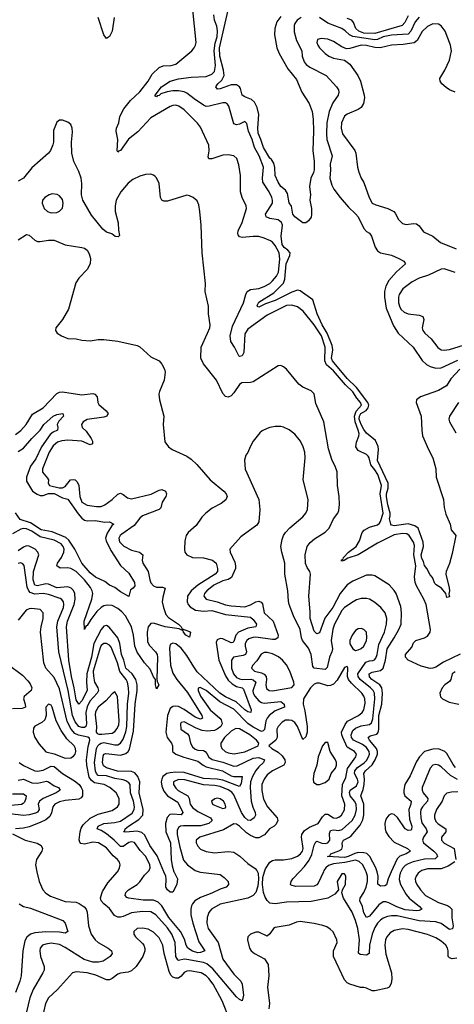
# Model space of a CAD drawing. Header units: inches. Extents: x 1552611 to 1694776, y 811966 to 917215.
# Tile 61 of 256: x 1572521 to 1575665, y 859044 to 866154. Entities that reach past the tile are written whole.
import ezdxf

# ---------------------------------------------------------------- set-up
doc = ezdxf.new("R2010")
doc.units = ezdxf.units.IN
doc.header["$MEASUREMENT"] = 0
doc.layers.add('B5875', color=7, linetype='Continuous')
doc.layers.add('B5876', color=7, linetype='Continuous')

msp = doc.modelspace()

# ---------------------------------------------------------------- linework, layer by layer
at = {"layer": 'B5875', "color": 5}
for points, elevation in [([(1572646.3, 860000), (1572661.3, 859930), (1572688, 859870), (1572710, 859845.2), (1572744, 859824), (1572850, 859786.7), (1572930, 859781.6), (1572952.4, 859772.4), (1572986.6, 859746.6), (1573001.3, 859730), (1573010.2, 859710), (1573019.8, 859610), (1573038.9, 859550), (1573068.1, 859510), (1573090, 859490.1), (1573161.7, 859450), (1573186, 859430), (1573190.2, 859410), (1573175.3, 859390), (1573124, 859356), (1573092.4, 859347.6), (1573050, 859348.7), (1572986.7, 859366.7), (1572850, 859454), (1572810, 859474.9), (1572750, 859484.9), (1572710, 859479.2), (1572686.7, 859470), (1572670.2, 859450), (1572667.5, 859430), (1572672.9, 859390), (1572697.8, 859317.8), (1572697.1, 859290), (1572689.3, 859270), (1572617.6, 859150), (1572594.8, 859090), (1572556.5, 858930)], 860), ([(1574240.7, 860000), (1574244.9, 859990), (1574248.5, 859948.5), (1574243.6, 859896.4), (1574228.9, 859851.1), (1574210.7, 859829.2), (1574170.1, 859809.9), (1573970, 859766.7), (1573909.4, 859730), (1573890, 859707.1), (1573876.3, 859670), (1573875.1, 859630), (1573883.7, 859590), (1573955.7, 859490), (1573990.6, 859370.6), (1574070, 859261.3), (1574120.3, 859210), (1574130.2, 859190.2), (1574139.6, 859110), (1574130, 859069), (1574110, 859078.4), (1574090, 859098.5), (1573918.9, 859298.9), (1573875.6, 859335.6), (1573850, 859346.6), (1573730, 859368.4), (1573710, 859369.1), (1573670, 859360.5), (1573664.1, 859364.1), (1573649.9, 859390), (1573646.7, 859490), (1573622.6, 859550), (1573590, 859596.2), (1573507, 859690), (1573470, 859710.8), (1573410, 859714.8), (1573330, 859703.1), (1573270, 859677.8), (1573250, 859672.6), (1573230, 859673.9), (1573206.2, 859686.2), (1573170, 859734.4), (1573128.9, 859768.9), (1573111.5, 859790), (1573106.7, 859813.3), (1573121, 859859), (1573159.9, 859920.1), (1573228.7, 860000)], 860), ([(1573820.4, 860000), (1573830, 859996.8), (1573970, 859982.3), (1574000, 859960), (1574028.5, 859930), (1574031.8, 859910), (1574014.9, 859890), (1573970, 859875.7), (1573910, 859845.9), (1573830, 859814.4), (1573789.1, 859790), (1573770.2, 859770), (1573764.6, 859755.4), (1573759.5, 859730), (1573759.6, 859690), (1573772.4, 859630), (1573815.9, 859495.9), (1573860.3, 859430), (1573830, 859418), (1573810, 859416.5), (1573770, 859428.6), (1573737.8, 859450), (1573725, 859470), (1573714.1, 859514.1), (1573683.9, 859570), (1573599.6, 859670), (1573550, 859754), (1573522.5, 859782.5), (1573490, 859796.3), (1573415.1, 859795.1), (1573309.9, 859809.9), (1573295.6, 859815.6), (1573284, 859830), (1573290, 859851.4), (1573308.6, 859870), (1573370, 859909.4), (1573390, 859927.6), (1573423.1, 859976.9), (1573446.8, 860000)], 840), ([(1573636.9, 860000), (1573637.6, 859997.6), (1573662.2, 859950), (1573658, 859910), (1573630, 859852.7), (1573610, 859853.6), (1573590, 859869.8), (1573579.3, 859890), (1573581.4, 859950), (1573577.4, 859970), (1573564.7, 860000)], 820), ([(1575416, 860000), (1575402.9, 859990), (1575388.6, 859970), (1575382.3, 859950), (1575384.3, 859930), (1575392.8, 859910), (1575419.8, 859870), (1575456.5, 859830), (1575550, 859780.1), (1575616.3, 859756.3), (1575630, 859748.7), (1575646.3, 859730), (1575647, 859667), (1575655, 859610), (1575652.1, 859587.9), (1575630, 859584.8), (1575570, 859627.5), (1575530, 859639.6), (1575410, 859647.2), (1575250, 859682), (1575210, 859683.4), (1575181.5, 859678.5), (1575150, 859664.9), (1575130, 859650.4), (1575110, 859629.9), (1575090, 859598.3), (1575071.2, 859550), (1575052, 859470), (1575047.7, 859410), (1575030, 859398.6), (1574983.9, 859403.9), (1574972.7, 859412.7), (1574978.1, 859510), (1574966.2, 859590), (1574950.3, 859650), (1574926.6, 859710), (1574864.2, 859810), (1574851.8, 859848.2), (1574855.1, 859870), (1574878.4, 859910), (1574879.6, 859970), (1574870, 859986), (1574850, 859987), (1574818.4, 859930), (1574827.7, 859870), (1574799.7, 859840.3), (1574750.1, 859809.9), (1574630, 859785.2), (1574450, 859780.8), (1574370, 859769.9), (1574330, 859774.6), (1574310, 859793.8), (1574297.2, 859817.2), (1574285.7, 859850), (1574278.3, 859910), (1574280.7, 859959.3), (1574292.3, 860000)], 860), ([(1574717.4, 860000), (1574680.3, 859919.7), (1574670, 859907), (1574650, 859897.3), (1574514.8, 859894.8), (1574485, 859905), (1574479.6, 859910), (1574483.5, 859930), (1574497.2, 859950), (1574545.3, 860000)], 840), ([(1575277.5, 860000), (1575272.3, 859990), (1575267.4, 859970), (1575266, 859946), (1575274.2, 859910), (1575315.8, 859835.8), (1575336.8, 859810), (1575413.2, 859750), (1575430.2, 859729.8), (1575410, 859720.7), (1575390, 859719.6), (1575310, 859727.1), (1575247.7, 859747.7), (1575190, 859776), (1575170, 859782.8), (1575150, 859783), (1575119, 859761), (1575050, 859679.8), (1575030, 859670.8), (1575010, 859704.7), (1574999.5, 859750), (1574981.6, 859790), (1574983.2, 859810), (1575009.6, 859850.4), (1575025.8, 859890), (1575035.6, 859930), (1575035.5, 859970), (1575026, 860000)], 840), ([(1575207.6, 860000), (1575185.1, 859950), (1575174.1, 859905.9), (1575161.8, 859898.1), (1575130, 859896.5), (1575112.5, 859912.5), (1575114.5, 859970), (1575105.7, 860000)], 820), ([(1572516.5, 859770), (1572550, 859751), (1572598.7, 859738.7), (1572832.7, 859650), (1572849, 859629), (1572868.5, 859570), (1572850, 859558), (1572810, 859565.4), (1572710, 859566.4), (1572630, 859559.9), (1572599.1, 859550), (1572572.1, 859527.9), (1572558.6, 859501.4), (1572543.3, 859430), (1572531.6, 859250), (1572521.6, 859210), (1572491.4, 859130)], 840), ([(1575682.2, 859377.8), (1575650, 859372.2), (1575630, 859379.2), (1575619.2, 859390), (1575620.2, 859430), (1575615.9, 859450), (1575604.2, 859470), (1575570, 859500.7), (1575530, 859524.5), (1575470, 859548.6), (1575330, 859584.7), (1575290, 859589), (1575230, 859577.1), (1575200.6, 859559.4), (1575176.1, 859530), (1575167.3, 859510), (1575161.2, 859470), (1575170, 859406.8), (1575210.3, 859270), (1575211.9, 859228.1), (1575206.9, 859193.1), (1575192.7, 859167.3), (1575179.3, 859160.7), (1575090, 859140.9), (1575070, 859140.9), (1575030, 859160.9), (1575010, 859166), (1574984.8, 859164.8), (1574910, 859189.6), (1574890, 859198.7), (1574870, 859219.5), (1574790.9, 859390), (1574789.7, 859430), (1574818, 859490), (1574815.1, 859510), (1574787.3, 859567.3), (1574767.1, 859587.1), (1574742.3, 859602.3), (1574713.7, 859613.7), (1574650, 859628.3), (1574550, 859641), (1574524.1, 859635.9), (1574470, 859615.4), (1574370, 859599.2), (1574355.8, 859590), (1574330, 859552.3), (1574310, 859535.1), (1574250, 859565.1), (1574230, 859564.5), (1574190, 859549.3), (1574170.7, 859530), (1574168, 859510), (1574183.8, 859450), (1574194.9, 859430), (1574219.1, 859410), (1574292.7, 859372.7), (1574317.6, 859330), (1574322.3, 859250), (1574312.5, 859167.5), (1574328.3, 859050), (1574324.2, 859010)], 880), ([(1574041.1, 858930), (1573985.6, 859070), (1573920.9, 859190), (1573890, 859230.5), (1573869.8, 859250), (1573833.3, 859270), (1573750, 859286.5), (1573730, 859283.4), (1573710, 859272.4), (1573690, 859248), (1573670, 859233.4), (1573650, 859232.7), (1573630, 859239.4), (1573614.1, 859254.1), (1573601.1, 859281.1), (1573566.6, 859410), (1573556.5, 859470), (1573530, 859523.1), (1573490, 859563.8), (1573450, 859585.8), (1573410, 859594.6), (1573370, 859590.8), (1573345.7, 859570), (1573345.7, 859550), (1573358, 859530), (1573410, 859483.7), (1573419.1, 859470), (1573425.8, 859445.8), (1573425.2, 859430), (1573411.9, 859390), (1573364.3, 859315.7), (1573330, 859285), (1573305.3, 859274.7), (1573250, 859268.9), (1573230, 859261.8), (1573190, 859229.8), (1573170, 859220.2), (1573150, 859220.2), (1573073, 859253), (1573010, 859269.9), (1572930, 859278.5), (1572903.1, 859270), (1572794.3, 859150), (1572728.5, 859090), (1572707.9, 859050), (1572671, 858890)], 880)]:
    msp.add_lwpolyline(points, dxfattribs=dict(at, elevation=elevation))
at = {"layer": 'B5876', "color": 5}
for points, elevation in [([(1574410, 866177), (1574381, 866139), (1574366.3, 866090), (1574364.2, 866044.2), (1574381.8, 865950), (1574397, 865910), (1574459.5, 865799.5), (1574522.8, 865722.8), (1574562, 865630), (1574614.5, 865550), (1574635.6, 865490), (1574644.5, 865435.5), (1574646.4, 865350), (1574640.6, 865210), (1574650.8, 865130), (1574650.3, 865069.7), (1574647.3, 865050), (1574627.7, 865010), (1574617.3, 864950), (1574624, 864890), (1574619.1, 864850), (1574630.6, 864790), (1574632.8, 864747.2), (1574630, 864728.7), (1574610, 864702), (1574590, 864688), (1574570, 864688), (1574510, 864729.3), (1574496, 864750), (1574486.3, 864806.3), (1574470, 864832.3), (1574458.4, 864898.4), (1574443.4, 864923.4), (1574409.9, 864950), (1574390, 864981.1), (1574370, 865029.3), (1574367.5, 865087.5), (1574358.5, 865118.5), (1574343.2, 865143.2), (1574330, 865154.6), (1574283.4, 865230), (1574265.4, 865290), (1574245.8, 865334.2), (1574242.9, 865370), (1574251.1, 865470), (1574239, 865519), (1574218.9, 865558.9), (1574198.4, 865578.4), (1574150, 865595.9), (1574130.6, 865610), (1574117.8, 865657.8), (1574109.9, 865670), (1574090, 865684.5), (1574050, 865682.4), (1573970, 865654), (1573952.1, 865652.1), (1573939.8, 865670), (1573953.4, 865690), (1573982.7, 865717.3), (1573999, 865750), (1573995.9, 865790), (1573968.3, 865890), (1573967.4, 865950), (1574049.3, 866310)], 740), ([(1575707.7, 861572.3), (1575585.1, 861514.9), (1575530, 861478.3), (1575510, 861470.6), (1575490, 861469.9), (1575424.9, 861484.9), (1575330.7, 861530), (1575310.5, 861550), (1575311.6, 861570), (1575356.8, 861623.2), (1575370, 861654.2), (1575386.6, 861670), (1575449.9, 861690.1), (1575470, 861701.7), (1575488.8, 861730), (1575492.4, 861750), (1575460.7, 861930), (1575444.5, 861970), (1575390, 862066.6), (1575381.4, 862090), (1575376.7, 862130), (1575385.8, 862210), (1575371, 862290), (1575377.1, 862357.1), (1575370, 862381.1), (1575336.8, 862430), (1575321.1, 862441.1), (1575290, 862444.2), (1575230, 862433.1), (1575110, 862374.2), (1574970, 862289.2), (1574894.6, 862265.4), (1574868.6, 862248.6), (1574850, 862245), (1574845, 862250), (1574859.7, 862260.3), (1574862, 862270), (1574899.1, 862310), (1574954.9, 862350), (1574979, 862390), (1574998.4, 862450), (1575012.5, 862467.5), (1575050, 862489.6), (1575110, 862505.3), (1575122.7, 862517.3), (1575130.8, 862529.2), (1575149.5, 862590), (1575128.4, 862730), (1575138.7, 862790), (1575110.8, 862870), (1575090, 862904.3), (1575059.7, 862939.7), (1575049.5, 862989.5), (1575042.3, 863002.3), (1575030, 863014.2), (1574970, 863042.4), (1574952.2, 863070), (1574957.2, 863102.8), (1574974.5, 863145.5), (1574975.4, 863164.6), (1574970.2, 863190), (1574947, 863250), (1574941.8, 863290), (1574954.1, 863325.9), (1574993.1, 863370), (1574986.4, 863390), (1574960.3, 863420.3), (1574930, 863466.8), (1574877.5, 863517.5), (1574790, 863618.8), (1574740.5, 863660.5), (1574729, 863690), (1574730.9, 863790), (1574702.8, 863870), (1574650, 863951.4), (1574570.7, 864050), (1574530, 864081.5), (1574490, 864092.8), (1574450, 864089.3), (1574310, 864019.5), (1574170, 863918.8), (1574150, 863886.3), (1574143.1, 863750), (1574130, 863726.1), (1574110, 863722.3), (1574106.6, 863726.6), (1574075.6, 863790), (1574049.4, 863830), (1574043.6, 863870), (1574059.6, 863940.4), (1574140.4, 864110), (1574156.2, 864170), (1574166.1, 864190), (1574190, 864204.7), (1574250, 864212.9), (1574290, 864226.8), (1574329.9, 864250), (1574350, 864268.1), (1574378.1, 864301.9), (1574393.2, 864330), (1574403.7, 864423.7), (1574399, 864470), (1574370, 864523.2), (1574350, 864547), (1574336.2, 864556.2), (1574290, 864577.2), (1574250, 864587.6), (1574210, 864589.4), (1574130, 864580.9), (1574110, 864586.6), (1574100.7, 864600.7), (1574097.7, 864610), (1574101.3, 864630), (1574130.5, 864690), (1574162.3, 864790), (1574158, 864810), (1574129.3, 864869.2), (1574119.1, 864910), (1574119.2, 865030), (1574105.7, 865105.7), (1574091.4, 865151.4), (1574070, 865171.1), (1574030, 865179.3), (1573990, 865174.5), (1573910, 865149.9), (1573889, 865149), (1573884.8, 865164.8), (1573892.7, 865207.3), (1573888.8, 865248.8), (1573830, 865378), (1573807.3, 865407.3), (1573710, 865502.4), (1573673, 865530), (1573650, 865536.5), (1573630, 865534.6), (1573610, 865526.2), (1573470, 865444.5), (1573375.7, 865344.3), (1573309.1, 865290.9), (1573250, 865208.5), (1573235.3, 865204.7), (1573230, 865196.2), (1573226.1, 865206.1), (1573230.4, 865290), (1573219.9, 865350), (1573222.2, 865370), (1573237.4, 865410), (1573244.5, 865455.5), (1573273.3, 865510), (1573322, 865570), (1573390, 865632.1), (1573450.9, 865709.1), (1573480.3, 865759.7), (1573530, 865807.8), (1573558.8, 865821.2), (1573616.3, 865823.7), (1573650, 865833), (1573765.7, 865930), (1573783.5, 865950), (1573793.3, 865970), (1573796.4, 865990), (1573773.8, 866226.2)], 780), ([(1575704.9, 863630), (1575639.5, 863560.5), (1575608.8, 863510), (1575550, 863476.2), (1575419, 863430), (1575391.2, 863410), (1575388.3, 863390), (1575424.2, 863290), (1575429.1, 863190), (1575435.5, 863150), (1575478, 863050), (1575510.3, 862990), (1575530.3, 862910.3), (1575532.6, 862850), (1575586.2, 862690), (1575591.2, 862631.2), (1575603.6, 862583.6), (1575634.9, 862510), (1575642.8, 862470), (1575676, 862430), (1575650, 862298), (1575630, 862228), (1575604.9, 862170), (1575603.8, 862150), (1575627.7, 862052.3), (1575630.4, 862029.6), (1575626, 862006), (1575630, 861986), (1575610, 861981.2), (1575602, 862010), (1575572.3, 862050), (1575532.3, 862072.3), (1575523.2, 862083.2), (1575506.3, 862126.3), (1575490, 862144), (1575466.6, 862190), (1575450, 862212), (1575441.9, 862241.9), (1575430, 862263.5), (1575424.5, 862290), (1575441.6, 862350), (1575440.2, 862380.2), (1575402.8, 862482.8), (1575379.7, 862499.7), (1575330, 862512.4), (1575230, 862498.5), (1575210, 862504.2), (1575206.2, 862510), (1575194.8, 862550), (1575201, 862570), (1575201.1, 862590), (1575182.7, 862650), (1575173.2, 862710), (1575174.2, 862730), (1575186.5, 862770), (1575186.6, 862806.6), (1575109.9, 862970), (1575117.2, 863050), (1575112.9, 863072.9), (1575095, 863115), (1575030, 863168.7), (1575010, 863195.2), (1574990, 863230.5), (1574976.7, 863270), (1574977.6, 863290), (1574989.4, 863310), (1575027.2, 863332.8), (1575041.6, 863350), (1575045.1, 863370), (1575040.1, 863390), (1574957.8, 863497.8), (1574890, 863562.7), (1574783, 863690), (1574777.1, 863710), (1574785, 863770), (1574780.6, 863800.6), (1574745.1, 863890), (1574709.8, 863949.8), (1574672, 864030), (1574641.9, 864130), (1574550, 864196.4), (1574530, 864199.9), (1574490, 864186.7), (1574370, 864125.6), (1574298.4, 864101.6), (1574250, 864077.7), (1574242, 864082), (1574239.2, 864090), (1574250, 864114.8), (1574358.2, 864181.8), (1574428.9, 864251.1), (1574439.4, 864280.6), (1574448.5, 864390), (1574475.4, 864450), (1574476.2, 864470), (1574459.3, 864490), (1574433.6, 864510), (1574420.2, 864530), (1574413.3, 864590), (1574420.9, 864670), (1574413.8, 864690), (1574390, 864707.9), (1574330, 864717.2), (1574304.7, 864730), (1574298.9, 864750), (1574349.7, 864830), (1574349.7, 864850), (1574345.4, 864870), (1574326.6, 864910), (1574280.4, 864980.4), (1574277.7, 865010), (1574284.5, 865090), (1574253, 865170), (1574220.1, 865230), (1574201.5, 865290), (1574176.4, 865350), (1574163.9, 865403.9), (1574150, 865418.7), (1574110, 865399.8), (1574090, 865395.4), (1574070, 865403), (1574033.9, 865530), (1574024.3, 865544.2), (1574010, 865553.6), (1573990, 865553.4), (1573891.6, 865528.4), (1573870, 865528.3), (1573850, 865535.9), (1573782.1, 865582.1), (1573730, 865624), (1573710, 865634.1), (1573670, 865640.5), (1573630, 865639.9), (1573587.3, 865632.7), (1573541.7, 865618.3), (1573530, 865607.6), (1573515.9, 865604.1), (1573510, 865596.2), (1573501.1, 865601.1), (1573501.1, 865610), (1573547.7, 865670), (1573609.4, 865710.6), (1573670, 865726.8), (1573760.5, 865739.5), (1573870, 865743.9), (1573910, 865759.8), (1573930, 865779.1), (1573936.3, 865823.7), (1573927.8, 865930), (1573936.1, 865983.9), (1573950, 866030.3), (1573952.6, 866072.6), (1573946.9, 866106.9), (1573929.4, 866150), (1573924.2, 866190)], 760), ([(1575330, 866180.7), (1575306.4, 866133.6), (1575286.8, 866113.2), (1575090, 866053.7), (1575010, 866056.8), (1574974.5, 866070), (1574953.4, 866090), (1574934.7, 866134.7), (1574922.4, 866150), (1574890, 866162.1)], 740), ([(1573205, 866170), (1573189, 866071), (1573170, 866032.7), (1573150, 866019.3), (1573130, 866044), (1573087.8, 866170)], 780), ([(1574556.9, 866170), (1574528.5, 866150), (1574512.3, 866127.7), (1574507.4, 866112.6), (1574505.4, 866065.4), (1574524.2, 866004.2), (1574560.9, 865930), (1574563.1, 865890), (1574578, 865850), (1574592.9, 865830), (1574618.9, 865810), (1574737.2, 865750), (1574811.7, 865670), (1574827, 865647), (1574830.2, 865630), (1574823.6, 865610), (1574786.2, 865553.8), (1574759.1, 865490), (1574743.4, 865410), (1574739.9, 865330), (1574743.1, 865290), (1574780.7, 865170), (1574766.8, 865110), (1574769.5, 865069.5), (1574765.3, 865010), (1574778.5, 864958.5), (1574794, 864930), (1574839.3, 864870), (1574899.4, 864799.4), (1574950, 864753), (1574968.4, 864730), (1575010, 864646), (1575030, 864623.8), (1575050, 864612.7), (1575065.3, 864590), (1575092.5, 864512.5), (1575110, 864486), (1575130.2, 864470.2), (1575210, 864452.9), (1575262.8, 864430), (1575298.8, 864410), (1575310.8, 864390), (1575246.2, 864333.8), (1575191, 864270), (1575170.1, 864230), (1575159.8, 864190), (1575158.5, 864150), (1575170.5, 864070.5), (1575223.6, 863943.6), (1575257.7, 863890), (1575366.7, 863790), (1575432.6, 863692.6), (1575464.3, 863664.3), (1575489.4, 863649.4), (1575530, 863637.2), (1575570, 863641.1), (1575690, 863694.9)], 760), ([(1575670, 865630.8), (1575630, 865647.5), (1575604.4, 865664.4), (1575575.4, 865690), (1575561.6, 865710), (1575559.5, 865730), (1575595.5, 865790), (1575630, 865862), (1575643.5, 865930), (1575638, 865970), (1575599.2, 866070), (1575570, 866109.8), (1575550, 866121.3), (1575510, 866123.2), (1575470, 866106), (1575432, 866067.9), (1575396.6, 866003.4), (1575373.8, 865986.2), (1575293.7, 865973.7), (1575210, 865968.9), (1575128.4, 865951.6), (1575090, 865952.4), (1575030, 865967.7), (1574990, 865970.3), (1574910, 865945.2), (1574884.7, 865944.7), (1574850, 865957), (1574790, 865996.2), (1574750, 866013.3), (1574701.8, 866018.2), (1574674.8, 866010), (1574670.4, 865990), (1574677.4, 865970), (1574690.3, 865950), (1574730, 865909.2), (1574757, 865890), (1574790, 865876.3), (1574870, 865861.2), (1574910, 865832.6), (1574966.4, 865750), (1574985.2, 865710), (1575012.9, 865610), (1575014.7, 865590), (1575007.1, 865550), (1574990, 865519.9), (1574970, 865504.7), (1574890, 865472.7), (1574870, 865457.4), (1574847.5, 865410), (1574845.5, 865370), (1574855.9, 865330), (1574945.8, 865210), (1574952.9, 865190), (1574964.7, 865090), (1574973.9, 865053.9), (1574990, 865010.7), (1575010, 864978), (1575048.1, 864870), (1575070, 864830.2), (1575096.2, 864816.2), (1575184.4, 864790), (1575226, 864770), (1575237.8, 864757.8), (1575261.1, 864710), (1575290, 864682.4), (1575315.1, 864675.1), (1575370, 864682.6), (1575390, 864680.3), (1575410, 864666), (1575442.5, 864622.5), (1575510.1, 864590.1), (1575564.2, 864544.2), (1575678.6, 864498.6)], 780), ([(1575410, 866171.1), (1575380.8, 866139.2), (1575349.8, 866070.2), (1575330, 866049.5), (1575210, 866042.6), (1575150, 866030.2), (1575110, 866012.1), (1575090.3, 866009.7), (1574930, 866032.5), (1574905.5, 866045.5), (1574874.7, 866074.7), (1574850.8, 866090), (1574749.9, 866129.9), (1574690, 866168.8)], 760), ([(1575105.7, 860000), (1575096.9, 860030), (1575053.4, 860110), (1575031.6, 860131.6), (1575010, 860137.9), (1574970, 860139.4), (1574946.1, 860133.9), (1574897.7, 860110), (1574870, 860104.1), (1574747.3, 860110), (1574763.1, 860116.9), (1574771.9, 860130), (1574830, 860152.6), (1574850, 860165.1), (1574855.7, 860184.3), (1574854.2, 860210), (1574864.2, 860230), (1574905.7, 860250), (1574918.7, 860261.3), (1574982.6, 860337.4), (1575003.6, 860376.4), (1575009.2, 860410.8), (1575009.2, 860490), (1574987.5, 860550), (1575004.7, 860595.3), (1575012.2, 860632.2), (1575015.5, 860670), (1575010.7, 860710), (1575022, 860730), (1575070, 860774.2), (1575092.9, 860810), (1575108.3, 860850), (1575109.4, 860870), (1575102.7, 860890), (1575051.8, 860950), (1575041, 860970), (1575057, 860983), (1575104.4, 860995.6), (1575114.2, 861005.8), (1575118.7, 861030), (1575118.6, 861130), (1575140, 861210), (1575146.2, 861290), (1575141.4, 861330), (1575125.5, 861350), (1575068, 861390), (1575050, 861408), (1575048, 861430), (1575070, 861443.4), (1575130, 861453.3), (1575150, 861470.1), (1575168, 861530), (1575178.7, 861610), (1575230.3, 861690), (1575263.7, 861750), (1575279.3, 861790), (1575282.7, 861870), (1575277.6, 861917.6), (1575242.9, 862010), (1575230, 862030.9), (1575192.3, 862072.3), (1575090, 862137.2), (1575070, 862142.8), (1575030, 862143.8), (1574930, 862099.1), (1574890, 862072.9), (1574839.8, 862010), (1574786.5, 861910), (1574727.5, 861832.5), (1574690, 861726.6), (1574670, 861718.2), (1574650, 861737.4), (1574622.5, 861830), (1574623.1, 861876.9), (1574612.4, 861990), (1574624.5, 862150), (1574619.8, 862170), (1574599.2, 862199.2), (1574588, 862228), (1574585.2, 862290), (1574601.4, 862350), (1574621.1, 862378.9), (1574654, 862406), (1574730, 862452.9), (1574758.2, 862481.8), (1574791.1, 862548.9), (1574821.2, 862590), (1574829.8, 862610), (1574834, 862654), (1574832.3, 862710), (1574820.7, 862790), (1574816.9, 862890), (1574803.5, 862930), (1574780.3, 862970), (1574755.3, 863055.3), (1574720.9, 863250), (1574662.2, 863382.2), (1574650, 863451.3), (1574630, 863472.7), (1574570, 863499.8), (1574540.9, 863520.9), (1574450, 863629.6), (1574430, 863647.6), (1574410, 863655.6), (1574390, 863653.6), (1574210, 863539.3), (1574190, 863534.2), (1574128.1, 863531.9), (1574110, 863519.8), (1574070, 863459.3), (1574050, 863437.3), (1574030, 863428.2), (1574010, 863432.8), (1573990, 863454.7), (1573943.9, 863550), (1573849.8, 863669.8), (1573832.4, 863710), (1573833, 863790), (1573879.9, 863890), (1573895.4, 863930), (1573898.3, 863950), (1573887.7, 864030), (1573886.3, 864086.3), (1573862.4, 864190), (1573864.7, 864250), (1573841.6, 864470), (1573834.1, 864670), (1573824.6, 864770), (1573816.8, 864816.8), (1573805.3, 864845.3), (1573777, 864870), (1573750, 864883.1), (1573730, 864886.9), (1573590, 864844.5), (1573563.7, 864843.7), (1573550, 864851.2), (1573539.4, 864870), (1573529.8, 864970), (1573511.4, 865011.4), (1573502, 865022), (1573490, 865031.2), (1573470, 865037.3), (1573430, 865035.1), (1573390, 865024.8), (1573340.2, 864999.8), (1573305.8, 864974.2), (1573252.4, 864910), (1573218.5, 864850), (1573210.8, 864810), (1573211.3, 864770), (1573232.5, 864687.5), (1573234.9, 864634.9), (1573243.6, 864596.4), (1573234.4, 864585.6), (1573210.7, 864589.3), (1573187.3, 864607.3), (1573150, 864619.7), (1573122.5, 864642.5), (1573041.6, 864741.6), (1572978.2, 864850), (1572968.6, 864890), (1572971.7, 864970), (1572966.8, 865010), (1572950, 865056.8), (1572913, 865130), (1572899.5, 865190), (1572894.8, 865270), (1572902.3, 865342.3), (1572899.7, 865370), (1572890, 865397.2), (1572870, 865413.2), (1572830, 865429.2), (1572810, 865429.2), (1572790, 865414), (1572766.3, 865353.7), (1572764.9, 865270), (1572761.5, 865250), (1572744.9, 865210), (1572730.2, 865189.8), (1572610, 865084.8), (1572550, 865010.7), (1572510, 864989)], 820), ([(1572510, 864563.5), (1572570, 864602.2), (1572590, 864596.9), (1572630, 864561.2), (1572650, 864553), (1572670, 864551.9), (1572730, 864561.5), (1572770, 864560.7), (1572850, 864529.3), (1572970, 864509.1), (1572990, 864503.6), (1573010.2, 864490.2), (1573023.4, 864463.4), (1573032.6, 864430), (1573031.4, 864390), (1573010.1, 864349.9), (1572950, 864288.2), (1572926.2, 864253.8), (1572875.4, 864064.6), (1572831.3, 863988.7), (1572781.6, 863930), (1572779.3, 863910), (1572793, 863890), (1572823, 863870), (1572870, 863852.9), (1572930, 863849.2), (1572970, 863839), (1573030, 863835.6), (1573090, 863844.9), (1573130, 863845.2), (1573230, 863831.8), (1573370, 863802.4), (1573390, 863792.7), (1573470, 863720.5), (1573530, 863690.5), (1573550, 863666.8), (1573568.2, 863630), (1573572.2, 863607.8), (1573566.4, 863550), (1573532.4, 863470), (1573528.7, 863450), (1573532.4, 863410), (1573563, 863290), (1573558, 863230), (1573570, 863106), (1573596.3, 863070), (1573624, 863050), (1573730, 863001.7), (1573760.7, 862980.7), (1573802.5, 862942.5), (1573899.3, 862830), (1573997.6, 862750), (1574014.4, 862730), (1574020.8, 862710), (1574012.6, 862687.4), (1573979.3, 862660.7), (1573914.4, 862625.6), (1573866.7, 862590), (1573839.5, 862560.5), (1573798, 862502), (1573738.7, 862450), (1573724.6, 862430), (1573715.3, 862390), (1573712.6, 862330), (1573716.5, 862310), (1573730.2, 862290.2), (1573771.4, 862271.4), (1573850, 862266.7), (1573915.6, 862250), (1573943.2, 862230), (1573952.1, 862190), (1573951.4, 862170), (1573935.7, 862150), (1573810.5, 862069.5), (1573761.1, 862030), (1573735.7, 861990), (1573732.3, 861950), (1573739.5, 861930), (1573753, 861913), (1573791.6, 861890), (1573850, 861881.7), (1573910, 861887.8), (1574010, 861859), (1574190, 861839.8), (1574210, 861822.7), (1574233.9, 861790), (1574230.1, 861769.9), (1574170, 861759.4), (1574103.6, 861730), (1574083.4, 861710), (1574070, 861664), (1574062.9, 861657.1), (1574050, 861653.1), (1573990, 861683.2), (1573970, 861686.4), (1573950, 861676.5), (1573943.1, 861656.9), (1573962.2, 861530), (1574010, 861415.3), (1574030, 861383.8), (1574056.8, 861356.8), (1574090, 861338.8), (1574129.4, 861329.4), (1574140.3, 861320.3), (1574194.2, 861170), (1574194, 861150), (1574170, 861156.5), (1574150, 861169.1), (1574088, 861228), (1574010, 861263.2), (1573969.4, 861289.4), (1573805.8, 861445.8), (1573779.7, 861479.7), (1573730, 861563.4), (1573690, 861616.2), (1573650, 861646.9), (1573629, 861651), (1573610, 861642.2), (1573603.8, 861616.2), (1573611.6, 861491.6), (1573630, 861435), (1573656.6, 861390), (1573734.6, 861294.6), (1573838.3, 861130), (1573844.4, 861110), (1573830, 861104), (1573790, 861116.1), (1573710, 861171.5), (1573670, 861193.8), (1573650, 861197.5), (1573630, 861194.6), (1573610, 861179.1), (1573590.1, 861129.9), (1573578.6, 861010), (1573587.5, 860970), (1573619.7, 860930), (1573625.7, 860910), (1573627.1, 860870), (1573650, 860849.3), (1573707.9, 860827.9), (1573810, 860799.7), (1573848.4, 860770), (1573870, 860759.3), (1573988.3, 860730), (1574050, 860694.7), (1574070, 860687.7), (1574130.1, 860690), (1574122.5, 860637.5), (1574110, 860617), (1573990, 860661.8), (1573948.6, 860668.6), (1573850, 860673.9), (1573710, 860716.7), (1573650, 860721.2), (1573610, 860716.4), (1573584.8, 860710), (1573557.6, 860690), (1573548.3, 860670), (1573545.5, 860650), (1573550, 860618.5), (1573564, 860584), (1573590, 860548.8), (1573663.8, 860503.8), (1573700.1, 860430), (1573687.9, 860412.1), (1573630, 860417.2), (1573606.4, 860413.6), (1573587.2, 860392.8), (1573576.7, 860350), (1573577, 860290), (1573612.8, 860210), (1573617.1, 860090), (1573624.1, 860044.1), (1573636.9, 860000)], 820), ([(1575670, 864328.3), (1575590, 864355), (1575570, 864353.5), (1575478, 864310), (1575410, 864287.9), (1575358.7, 864261.3), (1575293.1, 864210), (1575265.7, 864170), (1575260.9, 864150), (1575261.1, 864110), (1575270, 864079), (1575281.2, 864061.2), (1575302.2, 864042.2), (1575330, 864030.7), (1575410, 864020.8), (1575436.1, 864010), (1575443.2, 863990), (1575432.4, 863930), (1575436.8, 863910), (1575451.9, 863890), (1575496.6, 863850), (1575546.1, 863786.1), (1575570.1, 863770.1), (1575590, 863766.8), (1575630, 863771.6), (1575770, 863815.8)], 780), ([(1572490, 863159.7), (1572530, 863186.5), (1572568, 863230), (1572613.5, 863306.5), (1572690, 863351.4), (1572790, 863455.8), (1572810, 863464.7), (1572830, 863466.4), (1572970, 863445.6), (1573050, 863453.9), (1573064.9, 863450), (1573082.3, 863430), (1573087.5, 863390), (1573094.8, 863374.8), (1573146.4, 863330), (1573160.3, 863310), (1573157.5, 863302.5), (1573150.4, 863290), (1573130, 863284.1), (1573010, 863267.1), (1572981.5, 863250), (1572969.2, 863230), (1572974.2, 863210), (1573001.4, 863181.4), (1573039.2, 863130), (1573047.6, 863110), (1573046.7, 863090), (1573030, 863084.1), (1572970, 863109.5), (1572870, 863117.8), (1572826.5, 863113.5), (1572795.9, 863104.1), (1572763.2, 863076.8), (1572734.8, 863030), (1572686.1, 862910), (1572687.3, 862887.3), (1572723.6, 862843.6), (1572728.5, 862830), (1572728, 862808), (1572736, 862790), (1572807.1, 862772.9), (1572830, 862772.9), (1572850, 862783.2), (1572889.6, 862830.4), (1572910, 862834.4), (1572921.5, 862830), (1572936.9, 862816.9), (1572948.4, 862790), (1572956.1, 862710), (1572970.8, 862670.8), (1573008.6, 862648.6), (1573077.5, 862637.5), (1573110, 862639.5), (1573136.8, 862650), (1573191.1, 862688.9), (1573230, 862728.6), (1573250, 862735.2), (1573270, 862725.8), (1573300.8, 862700.8), (1573330, 862693.7), (1573471.4, 862728.6), (1573530, 862757.2), (1573550, 862761.7), (1573574.7, 862750), (1573582.2, 862730), (1573578.9, 862710), (1573551.5, 862670), (1573543.2, 862630), (1573530, 862616), (1573409.8, 862570.2), (1573390, 862553.5), (1573350, 862501.2), (1573260.1, 862439.9), (1573248.4, 862430), (1573239.3, 862410), (1573243.9, 862383.9), (1573273.3, 862353.3), (1573330, 862322.4), (1573387.7, 862307.7), (1573410.7, 862290.7), (1573407.1, 862250), (1573411.7, 862230), (1573450.1, 862170), (1573461.4, 862110), (1573470, 862087.3), (1573490, 862064.6), (1573510, 862056.2), (1573554.9, 862054.9), (1573573.2, 862050), (1573556.2, 861983.8), (1573552.4, 861950), (1573560.9, 861910), (1573579.1, 861859.1), (1573598.1, 861838.1), (1573669.5, 861790), (1573689.1, 861770), (1573695.3, 861755.3), (1573750, 861736.5), (1573756.5, 861730), (1573750, 861695.1), (1573723.9, 861710), (1573705.2, 861730), (1573704.1, 861744.1), (1573697.7, 861742.3), (1573675.3, 861755.3), (1573572.3, 861770), (1573490, 861796.3), (1573470, 861793), (1573450.5, 861770), (1573442.2, 861730), (1573444.9, 861664.9), (1573457.8, 861637.8), (1573504.6, 861590), (1573514.6, 861570), (1573517.7, 861550), (1573512.8, 861392.8), (1573515.1, 861375.1), (1573526.4, 861350), (1573510, 861322), (1573502.9, 861350), (1573503.5, 861390), (1573490, 861407.6), (1573463.8, 861463.8), (1573424.5, 861510), (1573370, 861587.2), (1573354.6, 861630), (1573344.7, 861710), (1573330, 861770), (1573287.6, 861850), (1573259.1, 861879.1), (1573230, 861901.5), (1573190, 861922.6), (1573152.9, 861927.1), (1573130, 861922.3), (1573109.6, 861910.4), (1573080, 861880), (1573036.6, 861823.4), (1573010, 861779.3), (1573002.7, 861777.3), (1572994, 861766), (1572990, 861749.5), (1572988.7, 861810), (1573043.1, 861970), (1573049.6, 862009.6), (1573046.1, 862030), (1573033.8, 862053.8), (1572989.4, 862109.4), (1572930, 862168.8), (1572890, 862191.6), (1572870, 862195.9), (1572813.1, 862193.1), (1572789.8, 862210), (1572794.3, 862230), (1572823.6, 862270), (1572840.5, 862310), (1572842.1, 862330), (1572836.2, 862350), (1572821.6, 862370), (1572770, 862396.1), (1572670, 862420.3), (1572610, 862459.4), (1572570, 862477.7), (1572550, 862479.8), (1572530, 862475.8), (1572470, 862441)], 780), ([(1575695.7, 863390), (1575630.2, 863290), (1575625.5, 863270), (1575630.2, 863250), (1575676.5, 863170)], 780), ([(1572510, 863035.4), (1572550, 863061), (1572609.3, 863130), (1572670.3, 863189.7), (1572695.2, 863230), (1572762.5, 863290), (1572790, 863303.7), (1572834, 863310), (1572839.1, 863290), (1572804.9, 863255.1), (1572791.6, 863230), (1572798.3, 863210), (1572795.5, 863190), (1572764.1, 863175.9), (1572741, 863159), (1572677.9, 863070), (1572637, 862983), (1572598.3, 862930), (1572571.3, 862850), (1572570, 862822.6), (1572615, 862750), (1572646.7, 862726.7), (1572670, 862719.1), (1572690, 862718.9), (1572730, 862732.8), (1572770, 862733.6), (1572830, 862701.6), (1572870.4, 862690.4), (1572944.8, 862584.8), (1572970, 862553.7), (1572990, 862539.2), (1573010, 862535.3), (1573070, 862538.2), (1573134.7, 862525.3), (1573170, 862528.4), (1573201, 862510), (1573190, 862503.7), (1573154.2, 862445.8), (1573142.7, 862410), (1573145.9, 862390), (1573180.2, 862320.2), (1573250, 862212.7), (1573310, 862158), (1573350.6, 862090), (1573353.7, 862066.3), (1573342, 862050), (1573323.5, 862036.5), (1573310.7, 861989.3), (1573250, 862023.1), (1573210, 862052.8), (1573170, 862071.2), (1573137.4, 862097.4), (1573070, 862127.5), (1573030, 862159.5), (1572970.7, 862230), (1572920.5, 862330), (1572875.5, 862395.5), (1572854.9, 862414.9), (1572756.4, 862456.4), (1572676, 862470), (1572599.7, 862519.7), (1572525.6, 862545.6), (1572491.9, 862591.9)], 760), ([(1574545.3, 860000), (1574581.9, 860038.1), (1574615, 860085), (1574634.4, 860125.6), (1574650, 860192.4), (1574663.1, 860216.9), (1574670, 860221.5), (1574707.5, 860207.5), (1574730, 860205), (1574750, 860210.1), (1574763.4, 860230), (1574763, 860277), (1574770, 860298.1), (1574790, 860303), (1574830, 860298.8), (1574853.9, 860306.1), (1574925.3, 860370), (1574948.1, 860410), (1574956.1, 860450), (1574953.5, 860490), (1574943.5, 860510), (1574911.3, 860550), (1574906.6, 860573.4), (1574911.9, 860590), (1574957.7, 860622.3), (1574968.9, 860650), (1574963.8, 860670), (1574943.4, 860710), (1574945.7, 860730), (1574965, 860755), (1575012.3, 860787.7), (1575030, 860805.5), (1575044.9, 860830), (1575050.6, 860850), (1575048.1, 860870), (1575030, 860898.1), (1575000.4, 860920.4), (1574936.1, 860950), (1574921.9, 860970), (1574919.4, 860990), (1574930, 861020.5), (1574950, 861038.9), (1574990, 861053.8), (1575050, 861063.6), (1575064.5, 861075.5), (1575074.1, 861105.9), (1575089.9, 861249.9), (1575086.9, 861290), (1575077.6, 861310), (1575059.4, 861330), (1574982.9, 861390), (1574968.6, 861410), (1574966.9, 861430), (1575025.3, 861514.7), (1575050, 861523.4), (1575074.2, 861525.8), (1575088.1, 861531.9), (1575096.4, 861543.6), (1575105.6, 861570), (1575118.8, 861641.2), (1575160.7, 861730), (1575174.1, 861790), (1575176.9, 861830), (1575163.2, 861870), (1575133.8, 861910), (1575090, 861946.3), (1575050, 861969), (1575030, 861974.5), (1574990, 861974), (1574956.4, 861963.6), (1574932.9, 861950), (1574870, 861908.1), (1574850, 861887.3), (1574797.1, 861790), (1574786.6, 861753.4), (1574773.7, 861670), (1574782.3, 861610), (1574779.3, 861590), (1574760.8, 861550), (1574745.1, 861474.9), (1574730, 861461.4), (1574650.6, 861470.6), (1574642.4, 861482.4), (1574630.3, 861570), (1574610, 861615), (1574566.5, 861670), (1574559, 861690), (1574550.5, 861750), (1574501.5, 861850), (1574469.9, 861930), (1574464.7, 861955.3), (1574461.4, 862030), (1574439.3, 862150), (1574438.4, 862230), (1574416.8, 862310), (1574410.9, 862350), (1574419.5, 862400.5), (1574429.7, 862430), (1574442.4, 862450), (1574475.8, 862484.2), (1574570, 862564.2), (1574591.1, 862590), (1574602.4, 862617.6), (1574607.2, 862690), (1574571.2, 862830), (1574585.1, 862990), (1574582.7, 863030), (1574572.1, 863070), (1574552.6, 863110), (1574510, 863161.6), (1574471.1, 863191.1), (1574430, 863212), (1574410, 863217), (1574370, 863215.6), (1574330, 863209.6), (1574310, 863201.6), (1574275.3, 863184.7), (1574257.3, 863170), (1574210.4, 863109.6), (1574187.3, 863070), (1574170.5, 863029.5), (1574156, 863010), (1574147.1, 862972.9), (1574151, 862909), (1574250.8, 862689.2), (1574257.5, 862617.5), (1574251.7, 862528.3), (1574236.7, 862503.3), (1574121.6, 862418.4), (1574041.6, 862330), (1574043.1, 862310), (1574076.7, 862236.7), (1574083, 862210), (1574080.8, 862190), (1574053.3, 862126.7), (1574030, 862111.4), (1573990, 862102.2), (1573924.3, 862070), (1573873.5, 862030), (1573856.8, 862010), (1573852, 861990), (1573870, 861968.3), (1573950, 861950.1), (1574010, 861928.5), (1574050, 861921.3), (1574150, 861914.9), (1574190, 861928.4), (1574230, 861951.2), (1574250, 861954.6), (1574267.3, 861947.3), (1574276.4, 861936.4), (1574289.7, 861869.7), (1574354.6, 861810), (1574390.1, 861710), (1574388.1, 861690), (1574370, 861679.2), (1574350, 861677.2), (1574230, 861694), (1574207.3, 861692.7), (1574178.2, 861681.8), (1574163, 861670), (1574153, 861650), (1574152.5, 861630), (1574162.3, 861590), (1574155.3, 861570), (1574137.4, 861562.6), (1574067.1, 861550), (1574052.2, 861527.8), (1574053.9, 861470), (1574066.4, 861430), (1574090, 861403.4), (1574110, 861393.5), (1574130, 861390.4), (1574191.9, 861391.9), (1574210, 861386.1), (1574229.1, 861370), (1574207.8, 861307.8), (1574210.8, 861290), (1574221.7, 861270), (1574250, 861236.4), (1574270, 861224), (1574290, 861219.1), (1574410.1, 861230.1), (1574434, 861210), (1574436.2, 861190), (1574370, 861163.5), (1574326.4, 861130), (1574310.1, 861110), (1574302.1, 861090), (1574292.4, 861027.6), (1574282.4, 861017.6), (1574270, 861014.6), (1574210, 861043.9), (1574170, 861071.8), (1574070, 861174.1), (1573968.1, 861228.1), (1573870, 861309.9), (1573827.6, 861332.4), (1573812.4, 861327.6), (1573812.4, 861310), (1573829.6, 861270), (1573898.8, 861170), (1573968.9, 861110), (1573977.8, 861097.8), (1573984.6, 861070), (1573974.9, 861050), (1573950.3, 861029.7), (1573930, 861020.7), (1573876.4, 861016.4), (1573842, 861022), (1573797, 861037), (1573710, 861084.5), (1573690, 861078.9), (1573684.5, 861070), (1573687.3, 861030), (1573735.9, 860995.9), (1573744.6, 860984.6), (1573756.5, 860930), (1573770, 860903.2), (1573790, 860886.5), (1573810, 860880.1), (1573850, 860876.6), (1573861.8, 860870), (1573875.6, 860855.6), (1573890, 860829.6), (1573912.6, 860812.6), (1573990, 860793.1), (1574070, 860763.4), (1574093.8, 860766.2), (1574210, 860820.3), (1574250, 860824.9), (1574291.3, 860810), (1574284.3, 860790), (1574250, 860759.4), (1574228.1, 860731.9), (1574205.1, 860690), (1574190.5, 860650), (1574187.5, 860610), (1574195.4, 860510), (1574206.8, 860466.8), (1574223.6, 860430), (1574226.7, 860410), (1574215.8, 860390), (1574190, 860369.9), (1574170, 860374.6), (1574150, 860391.6), (1574125.2, 860430), (1574070, 860555.5), (1574054.6, 860574.6), (1574030, 860592.6), (1573970, 860615.9), (1573930, 860623.6), (1573850, 860629.3), (1573714.6, 860665.4), (1573670, 860666.7), (1573634.7, 860650), (1573633.1, 860630), (1573650, 860604.4), (1573668.5, 860588.5), (1573736.8, 860550), (1573747.4, 860530), (1573753.4, 860490), (1573770, 860465.2), (1573810, 860436), (1573901.5, 860390), (1573913.5, 860370), (1573889.2, 860350), (1573830, 860331.6), (1573707.1, 860332.9), (1573685.3, 860330), (1573670, 860321.2), (1573660.8, 860299.2), (1573661.3, 860270), (1573678.9, 860178.9), (1573704.8, 860084.8), (1573734.5, 860050), (1573790, 860010.1), (1573820.4, 860000)], 840), ([(1573564.7, 860000), (1573515.5, 860115.5), (1573461.8, 860190), (1573425.9, 860265.9), (1573403.9, 860283.9), (1573370, 860294.2), (1573290, 860286.2), (1573272, 860290), (1573282, 860298), (1573285.2, 860310), (1573307.7, 860330), (1573382.6, 860377.4), (1573412.2, 860410), (1573414.9, 860450), (1573385.2, 860570), (1573389.6, 860650), (1573376.8, 860690), (1573354.8, 860714.8), (1573330, 860724.2), (1573227.6, 860727.6), (1573150, 860751.6), (1573127, 860767), (1573121.1, 860790), (1573124.9, 860835.1), (1573130.8, 860849.2), (1573143.9, 860856.1), (1573250, 860842.1), (1573290, 860855.2), (1573306.2, 860870), (1573314.8, 860885.2), (1573344.4, 861015.6), (1573356.3, 861210), (1573371.7, 861310), (1573371.8, 861350), (1573362.1, 861390), (1573335.9, 861430), (1573289.4, 861470), (1573273.5, 861530), (1573257, 861570), (1573245.9, 861650), (1573230.3, 861690), (1573167.8, 861767.8), (1573150, 861779), (1573130, 861773.4), (1573110, 861751), (1573058, 861650), (1573040.6, 861550), (1573006.8, 861430), (1573004.5, 861370), (1573009.7, 861310), (1572970, 861235.2), (1572950, 861210.8), (1572930, 861242.4), (1572915.5, 861330), (1572895, 861410), (1572877.7, 861530), (1572859.9, 861770), (1572867.6, 861810), (1572916.4, 861930), (1572923.6, 861970), (1572918.9, 862010), (1572910, 862031), (1572892.5, 862050), (1572870, 862059), (1572790, 862052.3), (1572730, 862076.7), (1572710, 862079.4), (1572650, 862065.2), (1572630, 862071.1), (1572618.8, 862110), (1572620.7, 862170), (1572659.2, 862290), (1572653.4, 862310), (1572632.6, 862330), (1572590, 862352.3), (1572570, 862353.6), (1572550, 862346.1), (1572510, 862319.6)], 820), ([(1573446.8, 860000), (1573457.1, 860010), (1573465.6, 860030), (1573462.1, 860050), (1573432.8, 860110), (1573393.6, 860153.6), (1573351.4, 860211.4), (1573330, 860216.4), (1573310, 860211.4), (1573270, 860183.7), (1573250, 860183.2), (1573204, 860230), (1573150, 860274), (1573110, 860298.4), (1573080.5, 860310), (1573089.8, 860330), (1573130, 860349.1), (1573210, 860355.9), (1573250, 860367.3), (1573335.5, 860424.5), (1573349.5, 860450), (1573350.6, 860470), (1573343.5, 860510), (1573322.8, 860570), (1573319.2, 860630), (1573310, 860643), (1573290, 860657.3), (1573270, 860664.8), (1573210, 860673.2), (1573150, 860692.5), (1573090, 860697.1), (1573076.6, 860710), (1573070, 860727), (1573061.8, 860790), (1573076.9, 860890), (1573086, 860910), (1573098, 860922), (1573110, 860930.6), (1573130, 860934.3), (1573210, 860916.4), (1573230, 860918), (1573250.9, 860929.1), (1573270, 860958.4), (1573289.7, 861010.3), (1573296.4, 861050), (1573301.6, 861210), (1573310.8, 861290), (1573309.3, 861330), (1573301, 861370), (1573291.1, 861390), (1573246.7, 861446.7), (1573228.4, 861510), (1573181.7, 861621.7), (1573170, 861638.1), (1573150, 861649.9), (1573130, 861649.9), (1573110, 861634.5), (1573102.3, 861617.7), (1573053.6, 861450), (1573054.1, 861414.1), (1573063.4, 861370), (1573087.2, 861330), (1573090.5, 861310), (1573082.2, 861290), (1573028.2, 861231.8), (1573008.9, 861191.1), (1572999.9, 861150), (1573005.1, 861070), (1572998.7, 861050), (1572990, 861043.8), (1572970, 861041.7), (1572949.1, 861050), (1572923.6, 861083.6), (1572903.2, 861130), (1572872.2, 861310), (1572805.2, 861590), (1572788.9, 861770), (1572796.9, 861810), (1572837.8, 861910), (1572841.2, 861930), (1572838.5, 861950), (1572826.8, 861966.8), (1572814.3, 861974.3), (1572730, 862002.6), (1572690, 862010.3), (1572630, 862005.8), (1572598, 862018), (1572586.7, 862030), (1572575.8, 862055.8), (1572553, 862213), (1572544.5, 862224.5), (1572530, 862230.6), (1572510, 862226)], 840), ([(1573228.7, 860000), (1573230, 860001.6), (1573243.1, 860030), (1573247.1, 860050), (1573244, 860070), (1573228.3, 860090), (1573197, 860117), (1573150, 860173.6), (1573091.5, 860210), (1573050, 860215.7), (1572990, 860199.9), (1572964.6, 860204.6), (1572955.5, 860215.5), (1572951.7, 860231.7), (1572957.8, 860290), (1572964.7, 860315.3), (1572979.2, 860340.8), (1573030, 860388.1), (1573090, 860415.7), (1573190, 860443.5), (1573229.7, 860470), (1573240.3, 860490), (1573240.3, 860530), (1573219.8, 860570), (1573173.2, 860610), (1573131.4, 860631.4), (1573062.7, 860642.7), (1573039.8, 860659.8), (1573024.7, 860684.7), (1573006.5, 860770), (1573003.4, 860810), (1573015.6, 860904.4), (1573027.7, 860950), (1573025.9, 860965.9), (1573013, 860973), (1572946.2, 860986.2), (1572918.9, 860998.9), (1572893.7, 861030), (1572865.2, 861085.2), (1572810, 861322.4), (1572770, 861402.8), (1572710.6, 861470), (1572696.8, 861510), (1572671.9, 861730), (1572676.3, 861770), (1572690.7, 861830.7), (1572691.8, 861870), (1572670, 861894.8), (1572610, 861902.4), (1572590, 861900.4), (1572568.2, 861890), (1572510, 861818.4)], 860), ([(1572437, 861497), (1572541.7, 861421.7), (1572580.6, 861380.6), (1572597.3, 861357.3), (1572608.5, 861330), (1572604.7, 861310), (1572553.3, 861266.7), (1572549.1, 861250), (1572561.5, 861210), (1572562.9, 861190), (1572540, 861180), (1572470, 861177.8)], 860), ([(1574292.3, 860000), (1574298.5, 860021.5), (1574330.6, 860069.4), (1574350, 860082.3), (1574370, 860086.3), (1574430, 860087.3), (1574490, 860096.3), (1574530, 860113), (1574552.5, 860130), (1574565.9, 860150), (1574570.4, 860170), (1574559.3, 860250), (1574560.9, 860270), (1574580.6, 860299.4), (1574617.3, 860322.7), (1574679.3, 860350), (1574710, 860397.8), (1574730, 860417.8), (1574750, 860417.8), (1574790, 860390.9), (1574810, 860387), (1574830, 860395.2), (1574847.8, 860410), (1574870, 860448.5), (1574872, 860490), (1574849.9, 860550), (1574855.8, 860630), (1574879.3, 860680.7), (1574892.8, 860747.2), (1574953.4, 860830), (1574956.2, 860850), (1574942, 860870), (1574890, 860900.5), (1574857.4, 860970), (1574850.3, 860990), (1574849.6, 861010), (1574875.9, 861064.1), (1574892.5, 861087.5), (1574970.8, 861129.2), (1574997.9, 861150), (1575010.7, 861170), (1575018.7, 861218.7), (1575016.4, 861250), (1575009.4, 861270), (1574995.3, 861290), (1574922.1, 861362.1), (1574899.5, 861390), (1574892.1, 861410), (1574893.9, 861473.9), (1574890, 861484), (1574870, 861476.2), (1574816.3, 861383.7), (1574790, 861355.8), (1574770, 861346.1), (1574750, 861344.7), (1574690, 861363.7), (1574670, 861364), (1574650, 861354.8), (1574624.4, 861330), (1574572.7, 861250), (1574570.3, 861210), (1574583.2, 861163.2), (1574601.1, 861050), (1574599.9, 861010), (1574590, 860975.8), (1574570, 860956.3), (1574529.4, 861050), (1574510, 861079.4), (1574490, 861092.2), (1574470, 861096.7), (1574444.5, 861095.5), (1574418.5, 861081.5), (1574390, 861049.8), (1574381.5, 861030), (1574382.5, 860970), (1574374.3, 860950), (1574322.4, 860910), (1574343.7, 860890), (1574390, 860864), (1574418.7, 860838.7), (1574438.8, 860810), (1574442.2, 860790), (1574430.4, 860769.6), (1574350.2, 860730), (1574310, 860700.2), (1574288.4, 860670), (1574273, 860630), (1574271.8, 860588.2), (1574284.6, 860524.6), (1574313.5, 860470), (1574382.7, 860390), (1574387.6, 860370), (1574376, 860344), (1574362, 860330), (1574328.9, 860310), (1574292.5, 860267.5), (1574250, 860246.3), (1574230, 860245.9), (1574190, 860261.7), (1574161, 860281), (1574110, 860331.1), (1574090, 860343.9), (1574070, 860347.1), (1573996, 860304), (1573823, 860250), (1573797.6, 860230), (1573796.5, 860210), (1573810, 860184.9), (1573830, 860164.9), (1573870, 860146.9), (1573930, 860138), (1574030, 860147.3), (1574070, 860143), (1574113.7, 860113.7), (1574170, 860059.5), (1574223.6, 860023.6), (1574236.4, 860010), (1574240.7, 860000)], 860), ([(1575670, 861443.9), (1575649.4, 861430.6), (1575640.1, 861390), (1575630, 861374.5), (1575595.9, 861350), (1575576.8, 861330), (1575560.1, 861290), (1575564.8, 861264.8), (1575578.5, 861250), (1575626.1, 861226.1), (1575696.8, 861210)], 820), ([(1575673.1, 860753.1), (1575655.2, 860775.2), (1575610, 860855.7), (1575595.2, 860870), (1575550, 860887.5), (1575510, 860886.1), (1575450, 860868.8), (1575411.5, 860830), (1575390, 860797.2), (1575346.3, 860693.7), (1575307.7, 860630), (1575300.1, 860590), (1575300.1, 860570), (1575306.5, 860550), (1575352.5, 860510), (1575350.6, 860490), (1575335.3, 860450), (1575341.4, 860381.4), (1575356.3, 860330), (1575353.9, 860306.2), (1575350, 860301.5), (1575330, 860297.9), (1575310, 860310.5), (1575252.4, 860392.4), (1575230, 860413.5), (1575210, 860418.6), (1575190, 860410.7), (1575170, 860380.2), (1575162.5, 860350), (1575164.6, 860310), (1575170.1, 860290), (1575190, 860254.7), (1575230, 860214.9), (1575326.7, 860170), (1575346.5, 860150), (1575316.5, 860130), (1575270, 860112.4), (1575250, 860093.9), (1575207.6, 860000)], 820), ([(1572518.3, 860790), (1572549.1, 860769.1), (1572630, 860730.7), (1572650, 860726.3), (1572690, 860734.5), (1572750, 860763.3), (1572770, 860760.6), (1572830.8, 860710.8), (1572918.5, 860658.5), (1572951.1, 860631.1), (1572966.8, 860610), (1572974.8, 860590), (1572975.3, 860550), (1572965.4, 860534.6), (1572950, 860525.4), (1572850, 860515.8), (1572810, 860505), (1572776.6, 860490), (1572759.8, 860470), (1572752.4, 860427.6), (1572739.4, 860400.6), (1572710, 860375.7), (1572670, 860355.5), (1572590, 860325.5), (1572550, 860316.3), (1572491.7, 860311.7)], 860), ([(1575686.5, 860666.5), (1575636.6, 860696.6), (1575570, 860758.5), (1575550, 860770.6), (1575530, 860774.6), (1575510.2, 860769.8), (1575490.7, 860749.3), (1575432.8, 860610), (1575431.7, 860590), (1575439.4, 860570), (1575472.6, 860530), (1575471.4, 860511.4), (1575434.2, 860470), (1575423.1, 860450), (1575418.8, 860430), (1575421.3, 860390), (1575430, 860354.3), (1575461.9, 860310), (1575467.1, 860290), (1575441.3, 860250), (1575435.1, 860230), (1575441.6, 860210), (1575517.5, 860150), (1575536.1, 860130), (1575543.8, 860110), (1575525.4, 860094.6), (1575450, 860090.9), (1575367.9, 860072.1), (1575330, 860057.7), (1575310, 860045.4), (1575290, 860023.9), (1575277.5, 860000)], 840), ([(1572510, 860662.5), (1572550, 860669.1), (1572610, 860643.6), (1572650, 860640.5), (1572714.1, 860654.1), (1572730, 860649.4), (1572770, 860622), (1572802, 860610), (1572814, 860590), (1572785.8, 860570), (1572690.6, 860529.4), (1572664.6, 860510), (1572656.1, 860490), (1572661.4, 860450), (1572649.6, 860430.4), (1572635.9, 860424.1), (1572590, 860412), (1572550, 860407.3), (1572450, 860420.1)], 840), ([(1572470, 860562.8), (1572550, 860562.7), (1572567.9, 860550), (1572566, 860530), (1572555.4, 860504.6), (1572546.5, 860493.5), (1572533.2, 860486.8), (1572410, 860475.7)], 820), ([(1575690, 860578.7), (1575643.8, 860576.2), (1575610, 860568.3), (1575591.8, 860548.2), (1575577.3, 860510), (1575534.8, 860450), (1575521.5, 860410), (1575521.5, 860390), (1575530, 860364.3), (1575546.7, 860346.7), (1575604.1, 860310), (1575602.5, 860290), (1575570.8, 860250), (1575570.9, 860230), (1575590, 860207.3), (1575663.2, 860170), (1575675.7, 860090)], 860), ([(1572470, 860274.9), (1572562, 860230), (1572647.7, 860207.7), (1572676, 860190), (1572685.5, 860170), (1572680.5, 860150), (1572641.9, 860090), (1572635.6, 860050), (1572646.3, 860000)], 860), ([(1575026, 860000), (1575022.9, 860010), (1575002.3, 860050), (1574975.7, 860075.7), (1574950, 860083.6), (1574872.6, 860067.4), (1574790, 860058), (1574754.9, 860045.1), (1574735.9, 860030), (1574722, 860010), (1574717.4, 860000)], 840), ([(1575667.1, 860072.9), (1575618.8, 860041.2), (1575570, 860023), (1575470, 860021.3), (1575429, 860010), (1575416, 860000)], 860)]:
    msp.add_lwpolyline(points, dxfattribs=dict(at, elevation=elevation))
for points, elevation in [([(1572755.4, 864895.4), (1572734.8, 864890), (1572702, 864870), (1572687.3, 864850), (1572684, 864830), (1572699.1, 864790), (1572722, 864770), (1572750, 864760.2), (1572790, 864761.7), (1572810, 864770.4), (1572830, 864794), (1572836.8, 864830), (1572830, 864856), (1572810, 864882.9), (1572792.3, 864892.3)], 840), ([(1574990, 861756.4), (1574970, 861754), (1574950, 861742), (1574926, 861710), (1574908.9, 861670), (1574910, 861646), (1574930, 861610.8), (1574950, 861598.8), (1574970, 861602.4), (1574990, 861612.4), (1575010, 861630.4), (1575028.8, 861670), (1575032.9, 861690), (1575030, 861731.8), (1575010.7, 861750.7)], 860), ([(1574310, 861584.6), (1574290, 861583.8), (1574267.1, 861572.9), (1574235.3, 861524.7), (1574203.9, 861490), (1574197.3, 861470), (1574219.6, 861450), (1574270, 861437.8), (1574290, 861427.2), (1574303, 861410), (1574306.4, 861390), (1574301.4, 861350), (1574305.4, 861325.4), (1574324.9, 861310), (1574350, 861307.5), (1574488.5, 861331.5), (1574505.6, 861350), (1574504.4, 861370), (1574474.2, 861450), (1574450, 861495.1), (1574422.4, 861530), (1574393, 861553), (1574350, 861574.3)], 860), ([(1573210, 861299.5), (1573190, 861286), (1573144.7, 861235.3), (1573089.5, 861190), (1573070, 861156.9), (1573066.5, 861133.5), (1573076.1, 861050), (1573075.2, 861010), (1573080.5, 861000.5), (1573094.2, 860994.2), (1573114.4, 860994.4), (1573190, 861001.7), (1573210, 861014.8), (1573225.3, 861034.7), (1573237.2, 861062.8), (1573241.6, 861090), (1573227.5, 861267.5)], 860), ([(1572730, 861211.6), (1572710.4, 861189.6), (1572712.6, 861130), (1572702.8, 861097.2), (1572681.5, 861078.5), (1572630, 861053.3), (1572622, 861038), (1572619.1, 861010), (1572630.2, 860970), (1572661.2, 860921.2), (1572710, 860866), (1572770, 860852.1), (1572850, 860821.5), (1572890, 860824.7), (1572910, 860835.6), (1572921.4, 860850), (1572927.2, 860870), (1572925.7, 860890), (1572915.4, 860910), (1572861.1, 860961.1), (1572820.4, 861020.4), (1572783.9, 861090), (1572756.1, 861190), (1572750, 861202.9)], 880), ([(1574083.8, 861036.2), (1574050, 861016.5), (1574002.5, 860970), (1573976.9, 860930), (1573976.2, 860910), (1573984.2, 860890), (1574007.9, 860870), (1574030, 860860.8), (1574073.3, 860853.3), (1574150, 860866.6), (1574245.1, 860910), (1574249.8, 860930), (1574233.6, 860950), (1574185.5, 860990), (1574110, 861033.6)], 860), ([(1574750, 860934.5), (1574730, 860933.6), (1574710, 860909.5), (1574679.8, 860830), (1574669.4, 860770), (1574649.4, 860710), (1574642.9, 860670), (1574647.2, 860647.2), (1574670, 860631.7), (1574690, 860630.3), (1574730, 860644.4), (1574758.8, 860670), (1574773.6, 860710), (1574804.8, 860750), (1574812, 860770), (1574811.4, 860790), (1574804.5, 860810), (1574767.4, 860870)], 880), ([(1573950, 860531.2), (1573932.3, 860527.7), (1573908.7, 860510), (1573916.4, 860490), (1573930, 860482.4), (1573990, 860458.3), (1574010, 860463), (1574012.7, 860470), (1574008.4, 860490), (1573996.2, 860510), (1573970, 860528.7)], 860)]:
    msp.add_lwpolyline(points, close=True, dxfattribs=dict(at, elevation=elevation))

doc.saveas('drawing.dxf')
